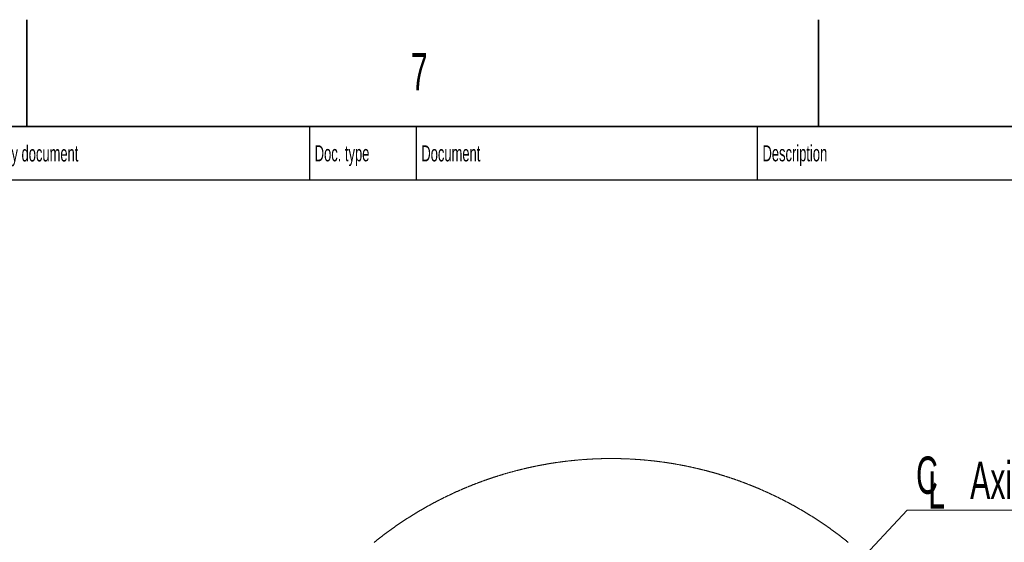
# Model space of a CAD drawing. Header units: millimetres. Extents: x 0 to 12429, y 0 to 8400.
# Tile 138 of 139: x 8937 to 10784, y 7420 to 8400. Entities that reach past the tile are written whole.
import ezdxf

# ---------------------------------------------------------------- set-up
doc = ezdxf.new("R2010")
doc.units = ezdxf.units.MM
doc.header["$LTSCALE"] = 20
doc.styles.add('SLDTEXTSTYLE0', font='TXT', dxfattribs={"width": 0.605})
doc.dimstyles.new('SLDDIMSTYLE5', dxfattribs={"dimtxt": 0.18, "dimasz": 70, "dimexe": 0, "dimexo": 0.0625, "dimgap": 0, "dimtad": 0, "dimtih": 1, "dimtoh": 1, "dimdec": 0, "dimrnd": 1e-09, "dimzin": 0, "dimdsep": 46, "dimtxsty": 'Standard', "dimsah": 1, "dimcen": 0.09, "dimadec": 0, "dimazin": 0, "dimtfac": 70, "dimtdec": 0, "dimtofl": 0, "dimtmove": 0, "dimatfit": 3, "dimfxl": 1, "dimfrac": 2, "dimtolj": 1, "dimtzin": 0, "dimarcsym": 0})

# ---------------------------------------------------------------- blocks, each defined once
blk = doc.blocks.new('SW_SYMBOL_MOD_CL')
at = {"color": 0, "linetype": 'Continuous', "lineweight": 0, "char_height": 15515, "attachment_point": 5, "style": 'SLDTEXTSTYLE0'}
for s, insert in [('C', (8000, 12000)), ('L', (12000, 6000))]:
    blk.add_mtext(s, dxfattribs=dict(at, insert=insert))
blk = doc.blocks.new('SW_NOTE_0_13')
at = {"color": 0, "linetype": 'Continuous', "lineweight": 0}
for p, q in [((0, 0), (331.1, 0)), ((331.1, 0), (0, 0)), ((0, 0), (331.1, 0)), ((331.1, 0), (0, 0)), ((0, 0), (331.1, 0)), ((331.1, 0), (0, 0))]:
    blk.add_line(p, q, dxfattribs=at)
at = {"color": 0, "linetype": 'Continuous', "lineweight": 0, "xscale": 0.0045117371, "yscale": 0.0045117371, "zscale": 0.0045117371}
blk.add_blockref('SW_SYMBOL_MOD_CL', (1.3, 10.8), dxfattribs=at)
at = {"color": 0, "linetype": 'Continuous', "lineweight": 0, "insert": (118.4, 90.9), "char_height": 70, "attachment_point": 1, "style": 'SLDTEXTSTYLE0'}
blk.add_mtext('Axis 4', dxfattribs=at)

msp = doc.modelspace()

# ---------------------------------------------------------------- linework, layer by layer
at = {"color": 7, "linetype": 'Continuous', "lineweight": 35}
for p, q in [((8950, 8200), (8950, 8400)), ((10435, 8400), (10435, 8200)), ((11720, 8200), (400, 8200))]:
    msp.add_line(p, q, dxfattribs=at)
at = {"color": 7, "linetype": 'Continuous', "lineweight": 25}
for p, q in [((9480, 8200), (9480, 8100)), ((9680, 8200), (9680, 8100)), ((10320, 8200), (10320, 8100)), ((8760, 8100), (11720, 8100))]:
    msp.add_line(p, q, dxfattribs=at)
at = {"color": 7, "linetype": 'Continuous', "lineweight": 18, "flags": 128}
msp.add_lwpolyline([(10490.738511, 7420.025958), (10490.15297, 7420.498504), (10489.566922, 7420.970334), (10488.980383, 7421.441449), (10488.393336, 7421.912088), (10487.805784, 7422.382011), (10487.217739, 7422.851457), (10486.629188, 7423.320188), (10486.040145, 7423.788203), (10485.450596, 7424.255742), (10484.860554, 7424.722566), (10484.270021, 7425.188674), (10483.678996, 7425.654306), (10483.087465, 7426.119222), (10482.495457, 7426.583661), (10481.902942, 7427.047385), (10481.309935, 7427.510394), (10480.716437, 7427.972688), (10480.122447, 7428.434505), (10479.527965, 7428.895845), (10478.932992, 7429.356231), (10478.337541, 7429.81614), (10477.741599, 7430.275573), (10477.14515, 7430.734052), (10476.548239, 7431.192054), (10475.950822, 7431.649579), (10475.352928, 7432.106151), (10474.754542, 7432.562246), (10474.155679, 7433.017863), (10473.55634, 7433.472528), (10472.956508, 7433.926715), (10472.356185, 7434.380426), (10471.755385, 7434.833183), (10471.154109, 7435.285463), (10470.552355, 7435.737266), (10469.95011, 7436.188115), (10469.347402, 7436.638488), (10468.744203, 7437.088145), (10468.140527, 7437.537326), (10467.536375, 7437.985791), (10466.931745, 7438.433541), (10466.326639, 7438.880576), (10465.721071, 7439.327134), (10465.115011, 7439.772977), (10464.508489, 7440.218105), (10463.90149, 7440.662755), (10463.294014, 7441.106691), (10462.686077, 7441.549911), (10462.077662, 7441.992654), (10461.468771, 7442.434444), (10460.859418, 7442.875756), (10460.249588, 7443.316592), (10459.639296, 7443.756475), (10459.028542, 7444.19588), (10458.417311, 7444.634809), (10457.805619, 7445.072784), (10457.193464, 7445.510282), (10456.580847, 7445.947065), (10455.967754, 7446.383132), (10455.354199, 7446.818723), (10454.740196, 7447.25336), (10454.125717, 7447.68752), (10453.510776, 7448.121204), (10452.895388, 7448.553933), (10452.279523, 7448.986186), (10451.663211, 7449.417724), (10451.046437, 7449.848546), (10450.429201, 7450.278892), (10449.811518, 7450.708522), (10449.193373, 7451.137437), (10448.574766, 7451.565637), (10447.955713, 7451.99336), (10447.336197, 7452.420367), (10446.716234, 7452.84666), (10446.095824, 7453.272237), (10445.474952, 7453.697099), (10444.853634, 7454.121484), (10444.231853, 7454.545154), (10443.60964, 7454.968108), (10442.986965, 7455.390586), (10442.363843, 7455.81211), (10441.740274, 7456.233157), (10441.116258, 7456.653489), (10440.491795, 7457.073106), (10439.866885, 7457.492246), (10439.241543, 7457.910432), (10438.615739, 7458.328141), (10437.989503, 7458.745135), (10437.36282, 7459.161653), (10436.73569, 7459.577216), (10436.108127, 7459.992303), (10435.480118, 7460.406675), (10434.851661, 7460.820331), (10434.222773, 7461.233272), (10433.593452, 7461.645736), (10432.963684, 7462.057485), (10432.333469, 7462.468518), (10431.702837, 7462.878837), (10431.071758, 7463.28844), (10430.440247, 7463.697328), (10429.808304, 7464.105739), (10429.175928, 7464.513435), (10428.543106, 7464.920415), (10427.909866, 7465.32668), (10427.276194, 7465.73223), (10426.642075, 7466.137304), (10426.007539, 7466.541661), (10425.372571, 7466.945066), (10424.737185, 7467.348231), (10424.101353, 7467.750444), (10423.465103, 7468.151941), (10422.828421, 7468.552961), (10422.191322, 7468.953027), (10421.55379, 7469.352616), (10420.915842, 7469.751491), (10420.277461, 7470.14965), (10419.638663, 7470.547332), (10418.999433, 7470.944061), (10418.359801, 7471.340312), (10417.719737, 7471.73561), (10417.07924, 7472.130431), (10416.438341, 7472.524537), (10415.79701, 7472.917928), (10415.155277, 7473.310842), (10414.513111, 7473.702802), (10413.870543, 7474.094285), (10413.227543, 7474.485053), (10412.584141, 7474.874868), (10411.940321, 7475.264205), (10411.296084, 7475.652827), (10410.651445, 7476.040973), (10410.006389, 7476.428165), (10409.360915, 7476.81488), (10408.715024, 7477.200641), (10408.068746, 7477.585925), (10407.422036, 7477.970494), (10406.774938, 7478.354348), (10406.127408, 7478.737487), (10405.479491, 7479.11991), (10404.831156, 7479.501619), (10404.182419, 7479.88285), (10403.53328, 7480.263128), (10402.883738, 7480.642928), (10402.233794, 7481.021775), (10401.583448, 7481.400146), (10400.932684, 7481.777801), (10400.281533, 7482.154741), (10399.62998, 7482.530965), (10398.978025, 7482.906474), (10398.325682, 7483.281507), (10397.672921, 7483.655585), (10397.019774, 7484.029187), (10396.366238, 7484.401836), (10395.712286, 7484.774007), (10395.057961, 7485.145225), (10394.403227, 7485.515966), (10393.748097, 7485.885991), (10393.09258, 7486.255302), (10392.436668, 7486.623897), (10391.780369, 7486.991777), (10391.123675, 7487.358941), (10390.466593, 7487.725629), (10389.809124, 7488.091363), (10389.15126, 7488.456382), (10388.493016, 7488.820924), (10387.834377, 7489.184512), (10387.175359, 7489.547624), (10386.515953, 7489.909782), (10385.856159, 7490.271463), (10385.195985, 7490.632428), (10384.535424, 7490.992679), (10383.874483, 7491.352214), (10383.213155, 7491.710796), (10382.551454, 7492.0689), (10381.889366, 7492.42629), (10381.226905, 7492.782964), (10380.564056, 7493.139161), (10379.900835, 7493.494405), (10379.237234, 7493.848933), (10378.573261, 7494.202747), (10377.908908, 7494.555844), (10377.244182, 7494.908466), (10376.579076, 7495.260133), (10375.913605, 7495.611085), (10375.247754, 7495.96156), (10374.581531, 7496.311082), (10373.914942, 7496.660127), (10373.247981, 7497.008218), (10372.580647, 7497.355832), (10371.912949, 7497.702493), (10371.244877, 7498.048677), (10370.576441, 7498.393907), (10369.90764, 7498.73866), (10369.238466, 7499.08246), (10368.568927, 7499.425782), (10367.89903, 7499.76839), (10367.228769, 7500.110044), (10366.558142, 7500.451221), (10365.88715, 7500.791682), (10365.215801, 7501.13119), (10364.544086, 7501.470222), (10363.872014, 7501.808538), (10363.199584, 7502.1459), (10362.526797, 7502.482785), (10361.853652, 7502.818956), (10361.180149, 7503.154172), (10360.506289, 7503.488912), (10359.832071, 7503.822936), (10359.157503, 7504.156007), (10358.482577, 7504.488601), (10357.807301, 7504.820241), (10357.131667, 7505.151405), (10356.455684, 7505.481853), (10355.779357, 7505.811347), (10355.102673, 7506.140365), (10354.425639, 7506.468429), (10353.748262, 7506.796016), (10353.070527, 7507.122649), (10352.392457, 7507.448806), (10351.714037, 7507.774009), (10351.035267, 7508.098735), (10350.356154, 7508.422507), (10349.676698, 7508.745803), (10348.9969, 7509.068145), (10348.316759, 7509.389772), (10347.636275, 7509.710921), (10346.955448, 7510.031118), (10346.274286, 7510.350599), (10345.592782, 7510.669364), (10344.910942, 7510.987415), (10344.228759, 7511.30475), (10343.546241, 7511.621608), (10342.863388, 7511.937513), (10342.1802, 7512.252464), (10341.496676, 7512.566938), (10340.812817, 7512.880696), (10340.12863, 7513.19374), (10339.444108, 7513.506068), (10338.759251, 7513.817681), (10338.074066, 7514.128341), (10337.388553, 7514.438523), (10336.702704, 7514.747752), (10336.016528, 7515.056504), (10335.330032, 7515.364303), (10334.6432, 7515.671624), (10333.956048, 7515.977992), (10333.268568, 7516.283645), (10332.58076, 7516.588582), (10331.892632, 7516.892804), (10331.20418, 7517.196311), (10330.515407, 7517.499103), (10329.82631, 7517.801179), (10329.136893, 7518.10254), (10328.447159, 7518.403186), (10327.757101, 7518.702878), (10327.066727, 7519.002093), (10326.376036, 7519.300355), (10325.685028, 7519.59814), (10324.993703, 7519.894971), (10324.302062, 7520.191087), (10323.610108, 7520.486726), (10322.917841, 7520.781411), (10322.225261, 7521.075381), (10321.532365, 7521.368398), (10320.839163, 7521.660937), (10320.145648, 7521.952762), (10319.45182, 7522.243871), (10318.757687, 7522.534026), (10318.063244, 7522.823705), (10317.368496, 7523.11243), (10316.673439, 7523.400439), (10315.978076, 7523.687734), (10315.282408, 7523.974313), (10314.586434, 7524.260177), (10313.890159, 7524.545325), (10313.193582, 7524.829759), (10312.496699, 7525.113239), (10311.799519, 7525.396241), (10311.102036, 7525.678291), (10310.404256, 7525.959863), (10309.706177, 7526.240482), (10309.007797, 7526.520385), (10308.309123, 7526.799573), (10307.61015, 7527.077808), (10306.910884, 7527.355565), (10306.211319, 7527.632608), (10305.511463, 7527.908696), (10304.811314, 7528.184308), (10304.11087, 7528.458966), (10303.410139, 7528.732909), (10302.709114, 7529.006137), (10302.007798, 7529.27865), (10301.306192, 7529.550208), (10300.6043, 7529.82129), (10299.902119, 7530.091418), (10299.199652, 7530.36107), (10298.496898, 7530.629768), (10297.79386, 7530.89775), (10297.090536, 7531.165017), (10296.386927, 7531.431569), (10295.683037, 7531.697168), (10294.978864, 7531.962289), (10294.274412, 7532.226457), (10293.569676, 7532.489909), (10292.864662, 7532.752647), (10292.159369, 7533.014669), (10291.453797, 7533.275975), (10290.74795, 7533.536567), (10290.041823, 7533.796205), (10289.335422, 7534.055366), (10288.628746, 7534.313573), (10287.921796, 7534.571065), (10287.214572, 7534.827842), (10286.507076, 7535.083665), (10285.799308, 7535.339011), (10285.091268, 7535.593404), (10284.382959, 7535.84732), (10283.67438, 7536.100282), (10282.965532, 7536.352529), (10282.256417, 7536.603822), (10281.547035, 7536.854638), (10280.837387, 7537.104739), (10280.127473, 7537.353887), (10279.417295, 7537.602319), (10278.706853, 7537.850036), (10277.996148, 7538.097037), (10277.28518, 7538.343085), (10276.573952, 7538.588657), (10275.862463, 7538.833274), (10275.150714, 7539.077176), (10274.438706, 7539.320363), (10273.72644, 7539.562835), (10273.013916, 7539.804353), (10272.301136, 7540.045394), (10271.588101, 7540.285482), (10270.87481, 7540.524854), (10270.161265, 7540.763511), (10269.447467, 7541.001214), (10268.733417, 7541.238441), (10268.019115, 7541.474714), (10267.304561, 7541.710271), (10266.589758, 7541.945113), (10265.874706, 7542.17924), (10265.159405, 7542.412414), (10264.443856, 7542.64511), (10263.728061, 7542.876853), (10263.012019, 7543.107881), (10262.295732, 7543.338193), (10261.579201, 7543.567552), (10260.862427, 7543.796434), (10260.145409, 7544.024362), (10259.428149, 7544.251575), (10258.710648, 7544.477834), (10257.992907, 7544.703616), (10257.274927, 7544.928445), (10256.556707, 7545.152797), (10255.83825, 7545.376195), (10255.119555, 7545.59864), (10254.400624, 7545.820607), (10253.681458, 7546.041621), (10252.962056, 7546.26192), (10252.242422, 7546.481504), (10251.522554, 7546.700372), (10250.802453, 7546.918525), (10250.082122, 7547.135724), (10249.36156, 7547.352208), (10248.640768, 7547.567977), (10247.919747, 7547.783031), (10247.198498, 7547.997131), (10246.477021, 7548.210515), (10245.755318, 7548.423185), (10245.033389, 7548.635139), (10244.311236, 7548.846378), (10243.588857, 7549.056663), (10242.866257, 7549.266233), (10242.143433, 7549.475087), (10241.420388, 7549.683227), (10240.697123, 7549.890413), (10239.973636, 7550.096883), (10239.249932, 7550.302638), (10238.526007, 7550.507678), (10237.801865, 7550.712003), (10237.077508, 7550.915374), (10236.352935, 7551.11803), (10235.628147, 7551.31997), (10234.903142, 7551.521196), (10234.177925, 7551.721467), (10233.452499, 7551.921024), (10232.726857, 7552.119865), (10232.001003, 7552.31799), (10231.27494, 7552.515163), (10230.548669, 7552.71162), (10229.822189, 7552.907361), (10229.095504, 7553.102388), (10228.368606, 7553.296699), (10227.641508, 7553.490056), (10226.914201, 7553.682698), (10226.186689, 7553.874625), (10225.458976, 7554.065599), (10224.731061, 7554.255857), (10224.002942, 7554.445399), (10223.274622, 7554.634227), (10222.546101, 7554.822339), (10221.817382, 7555.009498), (10221.088461, 7555.195941), (10220.359348, 7555.381669), (10219.630033, 7555.566444), (10218.900524, 7555.750741), (10218.170822, 7555.934085), (10217.440922, 7556.116475), (10216.710828, 7556.298389), (10215.980541, 7556.479348), (10215.250064, 7556.659593), (10214.519396, 7556.839122), (10213.788535, 7557.017698), (10213.057484, 7557.195558), (10212.326247, 7557.372703), (10211.594824, 7557.549133), (10210.86321, 7557.724847), (10210.13141, 7557.899608), (10209.399424, 7558.073653), (10208.667256, 7558.246745), (10207.934905, 7558.41936), (10207.202367, 7558.591022), (10206.469647, 7558.761968), (10205.736749, 7558.93196), (10205.003671, 7559.101237), (10204.270407, 7559.269799), (10203.536972, 7559.437646), (10202.803358, 7559.604778), (10202.069558, 7559.770955), (10201.335594, 7559.936418), (10200.601444, 7560.100927), (10199.867129, 7560.264959), (10199.132636, 7560.428037), (10198.397964, 7560.5904), (10197.663128, 7560.751809), (10196.928114, 7560.912742), (10196.192935, 7561.072721), (10195.457585, 7561.231746), (10194.722064, 7561.390294), (10193.986379, 7561.547889), (10193.250522, 7561.704768), (10192.514501, 7561.860933), (10191.778317, 7562.016143), (10191.041961, 7562.170638), (10190.305449, 7562.324418), (10189.568773, 7562.477245), (10188.831933, 7562.629356), (10188.094929, 7562.780751), (10187.357768, 7562.931432), (10186.620444, 7563.081159), (10185.882963, 7563.23017), (10185.145326, 7563.378467), (10184.407525, 7563.525809), (10183.669574, 7563.672675), (10182.931468, 7563.818349), (10182.193205, 7563.963546), (10181.454785, 7564.107789), (10180.716216, 7564.251317), (10179.977499, 7564.39413), (10179.238625, 7564.535989), (10178.499602, 7564.677133), (10177.760422, 7564.817561), (10177.021101, 7564.957275), (10176.281631, 7565.096034), (10175.542019, 7565.234079), (10174.802251, 7565.371408), (10174.062341, 7565.507783), (10173.32229, 7565.643443), (10172.58209, 7565.778388), (10171.841748, 7565.912379), (10171.101265, 7566.045655), (10170.36064, 7566.178216), (10169.619881, 7566.310062), (10168.878972, 7566.440953), (10168.13793, 7566.57113), (10167.396746, 7566.700353), (10166.655429, 7566.829099), (10165.913977, 7566.956891), (10165.172383, 7567.08373), (10164.430663, 7567.210092), (10163.688801, 7567.3355), (10162.946813, 7567.459954), (10162.20469, 7567.583932), (10161.462434, 7567.706956), (10160.72005, 7567.829265), (10159.977533, 7567.95062), (10159.234889, 7568.07126), (10158.492118, 7568.191184), (10157.749221, 7568.310394), (10157.006197, 7568.428649), (10156.263046, 7568.546189), (10155.519768, 7568.663015), (10154.776372, 7568.778886), (10154.032849, 7568.894042), (10153.289206, 7569.008483), (10152.545445, 7569.12197), (10151.801556, 7569.234742), (10151.057556, 7569.346799), (10150.313429, 7569.457902), (10149.569191, 7569.568528), (10148.824833, 7569.677962), (10148.080356, 7569.78692), (10147.335768, 7569.894923), (10146.591067, 7570.002212), (10145.846248, 7570.108546), (10145.101316, 7570.214166), (10144.35628, 7570.31907), (10143.611118, 7570.423259), (10142.865866, 7570.526494), (10142.120495, 7570.629014), (10141.375005, 7570.730581), (10140.629426, 7570.83167), (10139.883727, 7570.931806), (10139.137924, 7571.030988), (10138.392016, 7571.129455), (10137.646004, 7571.227206), (10136.899888, 7571.324243), (10136.153668, 7571.420325), (10135.407343, 7571.515693), (10134.660929, 7571.610345), (10133.914411, 7571.704044), (10133.167788, 7571.797027), (10132.421076, 7571.889295), (10131.67426, 7571.980609), (10130.927339, 7572.071208), (10130.180329, 7572.161092), (10129.433229, 7572.250022), (10128.686041, 7572.338237), (10127.938747, 7572.425498), (10127.191365, 7572.512283), (10126.443878, 7572.598113), (10125.696316, 7572.68299), (10124.948665, 7572.76739), (10124.200925, 7572.850837), (10123.453081, 7572.93333), (10122.705161, 7573.015346), (10121.957153, 7573.096408), (10121.20907, 7573.176517), (10120.460883, 7573.25591), (10119.712621, 7573.334588), (10118.96427, 7573.412551), (10118.215844, 7573.48956), (10117.467344, 7573.565854), (10116.718754, 7573.641433), (10115.970075, 7573.716058), (10115.221336, 7573.789968), (10114.472508, 7573.863162), (10113.723606, 7573.935403), (10112.974614, 7574.006929), (10112.225562, 7574.077501), (10111.476436, 7574.147596), (10110.727221, 7574.216499), (10109.977946, 7574.284925), (10109.228596, 7574.352397), (10108.479172, 7574.419154), (10107.729688, 7574.485196), (10106.980115, 7574.550285), (10106.230497, 7574.614658), (10105.48079, 7574.678077), (10104.731023, 7574.740781), (10103.981197, 7574.80277), (10103.231296, 7574.864043), (10102.481335, 7574.924363), (10101.731315, 7574.98373), (10100.98122, 7575.042619), (10100.231066, 7575.100555), (10099.480852, 7575.157775), (10098.730579, 7575.214042), (10097.980246, 7575.269593), (10097.229868, 7575.32443), (10096.479416, 7575.378312), (10095.728904, 7575.43148), (10094.978347, 7575.483932), (10094.227731, 7575.53543), (10093.477055, 7575.586213), (10092.726335, 7575.636281), (10091.975555, 7575.685395), (10091.22473, 7575.733794), (10090.473845, 7575.78124), (10089.722916, 7575.828208), (10088.971943, 7575.873985), (10088.220909, 7575.919284), (10087.469831, 7575.96363), (10086.718708, 7576.00726), (10085.967541, 7576.049937), (10085.216328, 7576.092138), (10084.465071, 7576.133146), (10083.71377, 7576.173677), (10082.962423, 7576.213254), (10082.211047, 7576.252116), (10081.459612, 7576.290025), (10080.708146, 7576.327218), (10079.956636, 7576.363696), (10079.205096, 7576.399221), (10078.453511, 7576.43403), (10077.701896, 7576.467885), (10076.950252, 7576.501264), (10076.198563, 7576.533689), (10075.446844, 7576.56516), (10074.69508, 7576.595916), (10073.943287, 7576.625957), (10073.191479, 7576.655282), (10072.439626, 7576.683654), (10071.687743, 7576.711311), (10070.93583, 7576.738013), (10070.183903, 7576.764001), (10069.431931, 7576.789273), (10068.679944, 7576.813592), (10067.927927, 7576.837196), (10067.175895, 7576.860084), (10066.423818, 7576.882018), (10065.671742, 7576.903238), (10064.919636, 7576.923742), (10064.167499, 7576.943292), (10063.415348, 7576.962127), (10062.663183, 7576.980008), (10061.910987, 7576.997413), (10061.158776, 7577.013625), (10060.406551, 7577.029361), (10059.65431, 7577.044143), (10058.902055, 7577.05821), (10058.149785, 7577.071323), (10057.3975, 7577.08372), (10056.645214, 7577.095403), (10055.8929, 7577.106132), (10055.140585, 7577.116145), (10054.388255, 7577.125444), (10053.63591, 7577.133788), (10052.883565, 7577.141418), (10052.131206, 7577.148332), (10051.378846, 7577.154292), (10050.626472, 7577.159537), (10049.874112, 7577.163829), (10049.121722, 7577.167405), (10048.369348, 7577.170266), (10047.616959, 7577.172412), (10046.864584, 7577.173604), (10046.112195, 7577.173843), (10045.359805, 7577.173604), (10044.607416, 7577.172412), (10043.855041, 7577.170505), (10043.102652, 7577.167644), (10042.350277, 7577.164067), (10041.597903, 7577.159537), (10040.845543, 7577.154531), (10040.093169, 7577.14857), (10039.340824, 7577.141656), (10038.588464, 7577.134027), (10037.836134, 7577.125682), (10037.083804, 7577.116384), (10036.331475, 7577.106609), (10035.579175, 7577.095641), (10034.826875, 7577.084197), (10034.07459, 7577.071799), (10033.322319, 7577.058448), (10032.570064, 7577.04462), (10031.817824, 7577.029838), (10031.065598, 7577.014102), (10030.313387, 7576.99789), (10029.561207, 7576.980724), (10028.809026, 7576.962604), (10028.056875, 7576.943769), (10027.304754, 7576.924218), (10026.552632, 7576.903953), (10025.800556, 7576.882734), (10025.048479, 7576.860799), (10024.296448, 7576.837911), (10023.544431, 7576.814307), (10022.792429, 7576.789989), (10022.040471, 7576.764716), (10021.288529, 7576.738729), (10020.536631, 7576.712026), (10019.784748, 7576.684369), (10019.032895, 7576.655997), (10018.281072, 7576.62691), (10017.529279, 7576.59687), (10016.777515, 7576.566114), (10016.025811, 7576.534404), (10015.274107, 7576.502217), (10014.522463, 7576.469077), (10013.770848, 7576.434983), (10013.019264, 7576.400174), (10012.267709, 7576.36465), (10011.516213, 7576.328172), (10010.764748, 7576.290979), (10010.013312, 7576.25307), (10009.261936, 7576.214446), (10008.510589, 7576.174869), (10007.759273, 7576.134338), (10007.008016, 7576.09333), (10006.256819, 7576.051368), (10005.505651, 7576.008453), (10004.754513, 7575.96506), (10004.003435, 7575.920476), (10003.252417, 7575.875415), (10002.501428, 7575.8294), (10001.750499, 7575.78267), (10000.9996, 7575.735225), (10000.24879, 7575.686826), (9999.49801, 7575.637712), (9998.747289, 7575.587644), (9997.996598, 7575.536861), (9997.245997, 7575.485362), (9996.495426, 7575.433149), (9995.744914, 7575.379981), (9994.994461, 7575.32586), (9994.244069, 7575.271262), (9993.493736, 7575.215711), (9992.743462, 7575.159444), (9991.993248, 7575.102224), (9991.243094, 7575.044288), (9990.492999, 7574.985637), (9989.742994, 7574.926032), (9988.993019, 7574.865712), (9988.243103, 7574.804677), (9987.493276, 7574.742688), (9986.74351, 7574.679984), (9985.993802, 7574.616327), (9985.244185, 7574.552192), (9984.494626, 7574.487104), (9983.745128, 7574.421062), (9982.995689, 7574.354304), (9982.246339, 7574.286832), (9981.497079, 7574.218644), (9980.747849, 7574.149503), (9979.998737, 7574.079646), (9979.249656, 7574.009074), (9978.500694, 7573.937549), (9977.751791, 7573.865308), (9977.002948, 7573.792113), (9976.254195, 7573.718204), (9975.505531, 7573.643579), (9974.756926, 7573.568238), (9974.008411, 7573.491944), (9973.259985, 7573.414935), (9972.511649, 7573.336972), (9971.763372, 7573.258294), (9971.015185, 7573.178901), (9970.267087, 7573.098554), (9969.519079, 7573.01773), (9968.77116, 7572.935714), (9968.02333, 7572.853221), (9967.27559, 7572.769775), (9966.527939, 7572.685613), (9965.780347, 7572.600497), (9965.032875, 7572.514667), (9964.285493, 7572.428121), (9963.5382, 7572.34086), (9962.790996, 7572.252645), (9962.043881, 7572.163476), (9961.296886, 7572.073831), (9960.54998, 7571.983232), (9959.803134, 7571.891917), (9959.056437, 7571.799649), (9958.309799, 7571.706666), (9957.563281, 7571.612968), (9956.816852, 7571.518554), (9956.070542, 7571.423186), (9955.324322, 7571.327104), (9954.578191, 7571.230067), (9953.832179, 7571.132316), (9953.086287, 7571.033849), (9952.340454, 7570.934667), (9951.59477, 7570.834531), (9950.849175, 7570.73368), (9950.1037, 7570.631875), (9949.358314, 7570.529594), (9948.613047, 7570.42612), (9947.8679, 7570.322169), (9947.122842, 7570.217265), (9946.377903, 7570.111646), (9945.633083, 7570.005311), (9944.888383, 7569.898023), (9944.143802, 7569.790019), (9943.39931, 7569.6813), (9942.654967, 7569.571628), (9941.910714, 7569.46124), (9941.16658, 7569.350137), (9940.422565, 7569.23808), (9939.678699, 7569.125308), (9938.934922, 7569.011821), (9938.191265, 7568.89738), (9937.447756, 7568.782224), (9936.704337, 7568.666352), (9935.961068, 7568.549766), (9935.217917, 7568.432225), (9934.474885, 7568.31397), (9933.731973, 7568.19476), (9932.98921, 7568.074836), (9932.246566, 7567.954196), (9931.504041, 7567.832841), (9930.761665, 7567.710532), (9930.019408, 7567.587508), (9929.277271, 7567.463769), (9928.535283, 7567.339076), (9927.793413, 7567.213668), (9927.051693, 7567.087545), (9926.310092, 7566.960468), (9925.56864, 7566.832675), (9924.827307, 7566.704168), (9924.086124, 7566.574945), (9923.345089, 7566.444768), (9922.604173, 7566.313876), (9921.863407, 7566.182031), (9921.122759, 7566.04947), (9920.382291, 7565.916194), (9919.641942, 7565.782203), (9918.901741, 7565.647258), (9918.16169, 7565.511836), (9917.421758, 7565.375222), (9916.682005, 7565.238132), (9915.942371, 7565.100087), (9915.202916, 7564.961328), (9914.46358, 7564.821614), (9913.724393, 7564.681424), (9912.985355, 7564.540281), (9912.246495, 7564.398183), (9911.507755, 7564.255609), (9910.769194, 7564.112081), (9910.030782, 7563.967838), (9909.292489, 7563.822641), (9908.554405, 7563.676728), (9907.81644, 7563.530101), (9907.078624, 7563.382758), (9906.340986, 7563.234462), (9905.603498, 7563.08545), (9904.866189, 7562.935723), (9904.128998, 7562.785281), (9903.392017, 7562.633886), (9902.655154, 7562.481775), (9901.918471, 7562.32871), (9901.181966, 7562.175168), (9900.44561, 7562.020673), (9899.709403, 7561.865462), (9898.973375, 7561.709298), (9898.237526, 7561.552419), (9897.501826, 7561.394824), (9896.766305, 7561.236514), (9896.030962, 7561.077251), (9895.295769, 7560.917272), (9894.560754, 7560.756578), (9893.825918, 7560.595168), (9893.091231, 7560.432805), (9892.356723, 7560.269727), (9891.622394, 7560.105933), (9890.888244, 7559.941186), (9890.154272, 7559.775724), (9889.420479, 7559.609546), (9888.686865, 7559.442653), (9887.95343, 7559.274806), (9887.220144, 7559.106244), (9886.487067, 7558.936967), (9885.754168, 7558.766736), (9885.021448, 7558.596029), (9884.288907, 7558.424367), (9883.556545, 7558.251752), (9882.824361, 7558.07866), (9882.092386, 7557.904615), (9881.360561, 7557.729854), (9880.628943, 7557.554378), (9879.897535, 7557.377948), (9879.166275, 7557.200803), (9878.435224, 7557.022943), (9877.704352, 7556.844367), (9876.973688, 7556.664838), (9876.243204, 7556.484594), (9875.512898, 7556.303634), (9874.782801, 7556.121959), (9874.052912, 7555.93933), (9873.323202, 7555.755986), (9872.593671, 7555.571927), (9871.864349, 7555.386914), (9871.135235, 7555.201425), (9870.4063, 7555.014981), (9869.677603, 7554.827823), (9868.949056, 7554.639711), (9868.220746, 7554.451122), (9867.492616, 7554.261579), (9866.764694, 7554.071082), (9866.036981, 7553.880109), (9865.309447, 7553.688182), (9864.582151, 7553.49554), (9863.855034, 7553.302182), (9863.128126, 7553.10811), (9862.401426, 7552.913083), (9861.674964, 7552.717342), (9860.948682, 7552.520885), (9860.222608, 7552.323713), (9859.496742, 7552.125587), (9858.771115, 7551.926984), (9858.045667, 7551.727428), (9857.320458, 7551.526918), (9856.595427, 7551.325931), (9855.870634, 7551.12399), (9855.14605, 7550.921334), (9854.421705, 7550.717963), (9853.697538, 7550.513639), (9852.97361, 7550.308837), (9852.24992, 7550.103082), (9851.526409, 7549.896611), (9850.803137, 7549.689187), (9850.080103, 7549.481286), (9849.357247, 7549.272432), (9848.63466, 7549.062862), (9847.912282, 7548.852338), (9847.190112, 7548.641338), (9846.46818, 7548.429383), (9845.746457, 7548.216714), (9845.024973, 7548.003329), (9844.303727, 7547.78923), (9843.58269, 7547.574176), (9842.861891, 7547.358407), (9842.14133, 7547.141923), (9841.420978, 7546.924724), (9840.700894, 7546.706809), (9839.981019, 7546.487941), (9839.261353, 7546.268357), (9838.541955, 7546.048059), (9837.822795, 7545.827045), (9837.103844, 7545.605315), (9836.385161, 7545.382632), (9835.666686, 7545.159234), (9834.94845, 7544.935121), (9834.230482, 7544.710292), (9833.512723, 7544.48451), (9832.795203, 7544.258012), (9832.07795, 7544.031038), (9831.360936, 7543.803109), (9830.644131, 7543.574228), (9829.927593, 7543.344869), (9829.211295, 7543.114556), (9828.495264, 7542.883529), (9827.779442, 7542.651786), (9827.063888, 7542.419328), (9826.348603, 7542.185916), (9825.633526, 7541.952027), (9824.918717, 7541.717185), (9824.204147, 7541.481628), (9823.489845, 7541.245355), (9822.775781, 7541.008128), (9822.061986, 7540.770425), (9821.348429, 7540.531768), (9820.63514, 7540.292396), (9819.922089, 7540.052308), (9819.209307, 7539.811505), (9818.496764, 7539.569749), (9817.784488, 7539.327516), (9817.072481, 7539.084329), (9816.360742, 7538.840427), (9815.649241, 7538.595809), (9814.938009, 7538.350238), (9814.227015, 7538.10419), (9813.516319, 7537.857188), (9812.805861, 7537.609471), (9812.095672, 7537.361039), (9811.385751, 7537.111892), (9810.676098, 7536.862029), (9809.966713, 7536.611213), (9809.257597, 7536.35992), (9808.548719, 7536.107673), (9807.840139, 7535.854711), (9807.131827, 7535.601033), (9806.423783, 7535.346402), (9805.716008, 7535.091294), (9805.008501, 7534.835233), (9804.301262, 7534.578456), (9803.594321, 7534.320964), (9802.887618, 7534.062757), (9802.181214, 7533.803834), (9801.475078, 7533.544196), (9800.76921, 7533.283605), (9800.06364, 7533.022298), (9799.358338, 7532.760514), (9798.653334, 7532.497777), (9797.948569, 7532.234086), (9797.244102, 7531.969918), (9796.539932, 7531.705035), (9795.836031, 7531.439199), (9795.132428, 7531.172885), (9794.429093, 7530.905618), (9793.726027, 7530.637635), (9793.023288, 7530.368938), (9792.320788, 7530.099286), (9791.618615, 7529.829158), (9790.916711, 7529.558315), (9790.215105, 7529.286517), (9789.513767, 7529.014005), (9788.812756, 7528.740777), (9788.112014, 7528.466834), (9787.411541, 7528.192176), (9786.711395, 7527.916803), (9786.011517, 7527.640714), (9785.311967, 7527.363671), (9784.612685, 7527.086152), (9783.913702, 7526.807679), (9783.215016, 7526.528491), (9782.516628, 7526.248588), (9781.818539, 7525.967969), (9781.120747, 7525.686635), (9780.423254, 7525.404348), (9779.726058, 7525.121583), (9779.02919, 7524.838103), (9778.332591, 7524.55367), (9777.636319, 7524.268521), (9776.940316, 7523.982658), (9776.24464, 7523.696078), (9775.549263, 7523.408784), (9774.854213, 7523.120774), (9774.159461, 7522.83205), (9773.465007, 7522.542609), (9772.770852, 7522.252216), (9772.077024, 7521.961345), (9771.383494, 7521.669521), (9770.690292, 7521.376981), (9769.997388, 7521.083965), (9769.304812, 7520.789994), (9768.612504, 7520.495309), (9767.920554, 7520.199908), (9767.228901, 7519.903554), (9766.537547, 7519.606723), (9765.84655, 7519.309177), (9765.155852, 7519.010677), (9764.465451, 7518.7117), (9763.775408, 7518.411769), (9763.085663, 7518.111362), (9762.396216, 7517.810001), (9761.707127, 7517.507924), (9761.018336, 7517.205133), (9760.329902, 7516.901864), (9759.641766, 7516.597642), (9758.953929, 7516.292466), (9758.266449, 7515.986814), (9757.579267, 7515.680446), (9756.892443, 7515.373363), (9756.205916, 7515.065564), (9755.519748, 7514.756812), (9754.833877, 7514.447583), (9754.148364, 7514.137401), (9753.463149, 7513.826741), (9752.778292, 7513.515128), (9752.093792, 7513.2028), (9751.40959, 7512.889995), (9750.725686, 7512.576236), (9750.04214, 7512.261762), (9749.358952, 7511.946572), (9748.676121, 7511.630668), (9747.993588, 7511.314048), (9747.311413, 7510.996713), (9746.629536, 7510.678662), (9745.948017, 7510.359897), (9745.266855, 7510.040416), (9744.585991, 7509.72022), (9743.905544, 7509.399308), (9743.225396, 7509.077443), (9742.545545, 7508.755101), (9741.866112, 7508.432044), (9741.186976, 7508.108272), (9740.508199, 7507.783546), (9739.829779, 7507.458343), (9739.151657, 7507.132186), (9738.473952, 7506.805553), (9737.796545, 7506.478204), (9737.119496, 7506.149902), (9736.442804, 7505.821122), (9735.76647, 7505.491389), (9735.090494, 7505.16118), (9734.414816, 7504.830016), (9733.739555, 7504.498376), (9733.064592, 7504.165782), (9732.390046, 7503.832473), (9731.715798, 7503.498687), (9731.041968, 7503.163947), (9730.368435, 7502.828731), (9729.69526, 7502.492561), (9729.022443, 7502.155914), (9728.350043, 7501.818313), (9727.677941, 7501.479997), (9727.006197, 7501.141204), (9726.33487, 7500.801458), (9725.663841, 7500.461234), (9724.993229, 7500.120057), (9724.322975, 7499.778165), (9723.653018, 7499.435796), (9722.983479, 7499.092473), (9722.314298, 7498.748674), (9721.645474, 7498.40392), (9720.977068, 7498.05869), (9720.308959, 7497.712506), (9719.641268, 7497.365846), (9718.973935, 7497.01847), (9718.306959, 7496.67014), (9717.64034, 7496.321334), (9716.974079, 7495.971812), (9716.308236, 7495.621337), (9715.64275, 7495.270385), (9714.977622, 7494.918718), (9714.312911, 7494.566335), (9713.648558, 7494.212999), (9712.984562, 7493.859185), (9712.320924, 7493.504657), (9711.657703, 7493.149413), (9710.99484, 7492.793454), (9710.332394, 7492.43678), (9709.670305, 7492.079391), (9709.008574, 7491.721286), (9708.347261, 7491.362704), (9707.686305, 7491.003169), (9707.025707, 7490.642919), (9706.365526, 7490.281953), (9705.705702, 7489.92051), (9705.046296, 7489.558114), (9704.387247, 7489.195241), (9703.728616, 7488.831414), (9703.070342, 7488.467111), (9702.412486, 7488.102092), (9701.754987, 7487.736119), (9701.097906, 7487.36967), (9700.441241, 7487.002505), (9699.784875, 7486.634626), (9699.128985, 7486.26603), (9698.473453, 7485.89672), (9697.818339, 7485.526933), (9697.163582, 7485.156192), (9696.509242, 7484.784736), (9695.85526, 7484.412803), (9695.201695, 7484.039916), (9694.548547, 7483.666553), (9693.895817, 7483.292474), (9693.243444, 7482.917442), (9692.591488, 7482.541932), (9691.93989, 7482.165708), (9691.28871, 7481.788768), (9690.637946, 7481.411351), (9689.9876, 7481.032981), (9689.337671, 7480.653896), (9688.688099, 7480.274333), (9688.038945, 7479.893817), (9687.390208, 7479.512824), (9686.741829, 7479.131116), (9686.093926, 7478.748693), (9685.446381, 7478.365554), (9684.799254, 7477.9817), (9684.152543, 7477.597131), (9683.50625, 7477.211847), (9682.860374, 7476.826085), (9682.214856, 7476.43937), (9681.569815, 7476.052179), (9680.925131, 7475.664272), (9680.280924, 7475.275649), (9679.637074, 7474.886312), (9678.993642, 7474.496259), (9678.350627, 7474.105729), (9677.70803, 7473.714246), (9677.065909, 7473.322286), (9676.424146, 7472.92961), (9675.7828, 7472.53622), (9675.141871, 7472.142114), (9674.501359, 7471.747293), (9673.861325, 7471.351756), (9673.221648, 7470.955743), (9672.582388, 7470.558776), (9671.943605, 7470.161332), (9671.305179, 7469.763173), (9670.667231, 7469.364299), (9670.0297, 7468.964709), (9669.392586, 7468.564643), (9668.755889, 7468.163623), (9668.119609, 7467.762126), (9667.483807, 7467.359914), (9666.848361, 7466.956987), (9666.213393, 7466.553344), (9665.578842, 7466.148986), (9664.944708, 7465.744151), (9664.311051, 7465.338601), (9663.677812, 7464.932336), (9663.044989, 7464.525356), (9662.412584, 7464.11766), (9661.780596, 7463.709249), (9661.149084, 7463.300361), (9660.51799, 7462.890758), (9659.887373, 7462.480439), (9659.257114, 7462.069406), (9658.627331, 7461.657657), (9657.998025, 7461.245431), (9657.369137, 7460.83249), (9656.740665, 7460.418834), (9656.112611, 7460.004462), (9655.485034, 7459.589376), (9654.857933, 7459.173812), (9654.231191, 7458.757533), (9653.604925, 7458.340539), (9652.979135, 7457.92283), (9652.353763, 7457.504405), (9651.728868, 7457.085504), (9651.104391, 7456.665649), (9650.48033, 7456.245555), (9649.856746, 7455.824508), (9649.233639, 7455.402745), (9648.610949, 7454.980506), (9647.988737, 7454.557552), (9647.366941, 7454.133882), (9646.745622, 7453.709497), (9646.12472, 7453.284635), (9645.504296, 7452.859058), (9644.884288, 7452.432765), (9644.264758, 7452.005758), (9643.645704, 7451.578273), (9643.027127, 7451.149835), (9642.408967, 7450.72092), (9641.791224, 7450.291528), (9641.174018, 7449.861182), (9640.557229, 7449.43036), (9639.940858, 7448.998822), (9639.325023, 7448.56657), (9638.709605, 7448.13384), (9638.094664, 7447.700395), (9637.48014, 7447.266235), (9636.866152, 7446.831359), (9636.252582, 7446.395768), (9635.639489, 7445.959701), (9635.026812, 7445.522918), (9634.414673, 7445.085658), (9633.80295, 7444.647445), (9633.191705, 7444.208755), (9632.580936, 7443.769349), (9631.970644, 7443.329467), (9631.360769, 7442.888631), (9630.751431, 7442.447318), (9630.14251, 7442.005529), (9629.534125, 7441.562785), (9628.926158, 7441.119565), (9628.318667, 7440.67563), (9627.711654, 7440.231218), (9627.105117, 7439.78609), (9626.499057, 7439.340247), (9625.893474, 7438.893689), (9625.288308, 7438.446654), (9624.683678, 7437.998904), (9624.079525, 7437.550439), (9623.47585, 7437.101258), (9622.872651, 7436.651601), (9622.269869, 7436.201228), (9621.667623, 7435.750379), (9621.065855, 7435.298814), (9620.464563, 7434.846534), (9619.863748, 7434.393539), (9619.26341, 7433.940067), (9618.663609, 7433.485879), (9618.064225, 7433.030976), (9617.465317, 7432.575597), (9616.866946, 7432.119502), (9616.269052, 7431.662931), (9615.671635, 7431.205405), (9615.074694, 7430.747403), (9614.47823, 7430.288924), (9613.882244, 7429.82973), (9613.286793, 7429.369821), (9612.69182, 7428.909196), (9612.097323, 7428.448095), (9611.503303, 7427.986278), (9610.909819, 7427.523746), (9610.316813, 7427.060737), (9609.724283, 7426.597013), (9609.13223, 7426.132812), (9608.540654, 7425.667895), (9607.949614, 7425.202264), (9607.359111, 7424.736156), (9606.769025, 7424.269332), (9606.179476, 7423.801793), (9605.590403, 7423.333778), (9605.001867, 7422.865047), (9604.413807, 7422.395839), (9603.826225, 7421.925916), (9603.239179, 7421.455278), (9602.652609, 7420.983924), (9602.066517, 7420.512094), (9601.480961, 7420.039787)], dxfattribs=at)

# ---------------------------------------------------------------- block references
at = {"color": 7, "linetype": 'Continuous', "lineweight": 0}
msp.add_blockref('SW_NOTE_0_13', (10601.111111, 7480.555556), dxfattribs=at)

# ---------------------------------------------------------------- texts
at = {"color": 7, "linetype": 'Continuous', "lineweight": 0, "attachment_point": 1, "style": 'SLDTEXTSTYLE0'}
for s, insert, char_height in [('7', (9670.335811, 8337.439148), 70), ('Supplementary document', (8770.017011, 8164.144153), 30), ('Doc. type', (9489.986946, 8164.460504), 30), ('Document', (9690.039883, 8164.312369), 30), ('Description', (10329.95833, 8164.43265), 30)]:
    msp.add_mtext(s, dxfattribs=dict(at, insert=insert, char_height=char_height))

# ---------------------------------------------------------------- leaders
at = {"color": 7, "linetype": 'Continuous', "lineweight": 0}
msp.add_leader([(10173.547701, 7021.896847), (10601.111111, 7480.555556)], dimstyle='SLDDIMSTYLE5', dxfattribs=at)

doc.saveas('drawing.dxf')
